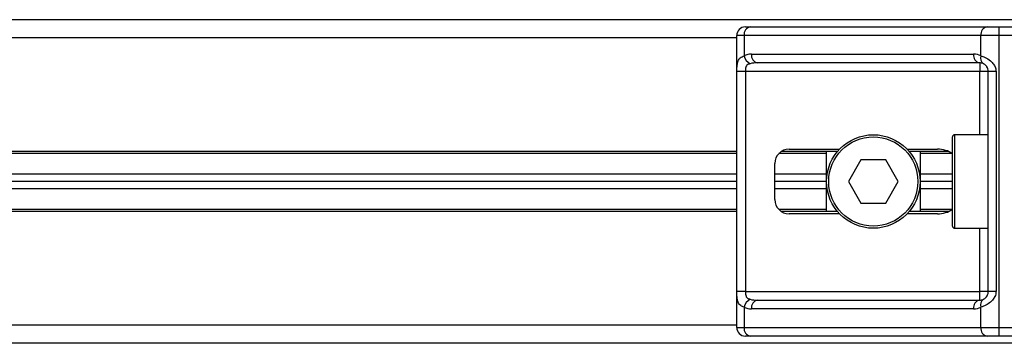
# Model space of a CAD drawing. Header units: millimetres. Extents: x 0 to 420, y 0 to 297.
# Tile 66 of 112: x 171 to 174.57, y 206.52 to 207.7. Entities that reach past the tile are written whole.
import ezdxf

# ---------------------------------------------------------------- set-up
doc = ezdxf.new("R2010")
doc.units = ezdxf.units.MM

msp = doc.modelspace()

# ---------------------------------------------------------------- linework, layer by layer
at = {"color": 7, "linetype": 'Continuous', "lineweight": 25}
for p, q in [((174.72254, 207.69512), (140.60247, 207.69512)), ((173.60257, 206.58035), (173.60257, 207.63782)), ((173.62927, 207.63782), (173.60257, 207.63782)), ((174.48747, 207.63782), (173.62927, 207.63782)), ((173.62927, 207.63782), (173.62927, 207.56413)), ((173.63382, 207.66907), (173.65137, 207.66907)), ((173.65137, 207.66907), (174.50957, 207.66907)), ((174.48747, 207.56413), (174.48747, 207.63782)), ((174.55193, 207.63782), (174.48747, 207.63782)), ((174.50957, 207.66907), (174.55193, 207.66907)), ((174.55193, 207.66907), (174.69128, 207.66907)), ((174.55193, 207.66907), (174.55193, 207.63782)), ((174.55193, 207.63782), (174.55193, 206.58035)), ((174.69128, 207.63782), (174.55193, 207.63782)), ((173.60257, 207.63), (141.72244, 207.63)), ((173.65592, 207.5701), (174.46082, 207.5701)), ((174.48292, 207.53884), (173.67802, 207.53884)), ((174.48292, 207.53884), (174.48292, 207.50759)), ((173.60311, 206.71058), (173.60311, 207.50759)), ((173.63418, 207.50759), (173.60311, 207.50759)), ((174.48292, 207.50759), (173.63418, 207.50759)), ((173.63418, 207.50759), (173.63418, 206.71058)), ((174.51417, 207.50759), (174.48292, 207.50759)), ((174.48292, 207.27838), (174.48292, 207.50759)), ((174.54203, 207.50759), (174.51417, 207.50759)), ((174.51417, 206.71058), (174.51417, 207.50759)), ((174.54203, 207.50759), (174.54203, 206.71058)), ((174.38394, 206.9476), (174.38394, 207.27057)), ((174.51417, 207.27838), (174.39176, 207.27838)), ((174.39176, 207.27838), (174.39176, 206.93979)), ((173.60257, 207.21718), (141.72244, 207.21718)), ((173.60257, 207.21066), (141.72244, 207.21066)), ((173.92814, 207.21066), (173.75554, 207.21066)), ((173.96714, 207.21718), (173.7633, 207.21718)), ((173.79274, 207.22629), (173.97527, 207.22629)), ((173.92814, 207.001), (173.92814, 207.21718)), ((174.2196, 207.22629), (174.33, 207.22629)), ((174.37163, 207.21718), (174.22774, 207.21718)), ((174.26674, 207.21718), (174.26674, 207.001)), ((174.38261, 207.21066), (174.26674, 207.21066)), ((173.74065, 207.04397), (173.74065, 207.1742)), ((174.05233, 207.18722), (174.00721, 207.10909)), ((174.14255, 207.18722), (174.05233, 207.18722)), ((174.18766, 207.10909), (174.14255, 207.18722)), ((173.60257, 207.13513), (141.72244, 207.13513)), ((173.60257, 207.10909), (141.72244, 207.10909)), ((173.92814, 207.13513), (173.74065, 207.13513)), ((173.92814, 207.10909), (173.74065, 207.10909)), ((174.00721, 207.10909), (174.05233, 207.03095)), ((174.14255, 207.03095), (174.18766, 207.10909)), ((174.38394, 207.13513), (174.26674, 207.13513)), ((174.38394, 207.10909), (174.26674, 207.10909)), ((173.60257, 207.08304), (141.72244, 207.08304)), ((173.92814, 207.08304), (173.74065, 207.08304)), ((174.38394, 207.08304), (174.26674, 207.08304)), ((174.05233, 207.03095), (174.14255, 207.03095)), ((173.60257, 207.00751), (141.72244, 207.00751)), ((173.60257, 207.001), (141.72244, 207.001)), ((173.92814, 207.00751), (173.75554, 207.00751)), ((173.96714, 207.001), (173.7633, 207.001)), ((174.37163, 207.001), (174.22774, 207.001)), ((174.38261, 207.00751), (174.26674, 207.00751)), ((173.97527, 206.99188), (173.79274, 206.99188)), ((174.33, 206.99188), (174.2196, 206.99188)), ((174.39176, 206.93979), (174.51417, 206.93979)), ((174.48292, 206.71058), (174.48292, 206.93979)), ((173.63418, 206.71058), (173.60311, 206.71058)), ((173.63418, 206.71058), (174.48292, 206.71058)), ((174.51417, 206.71058), (174.48292, 206.71058)), ((174.48292, 206.67933), (174.48292, 206.71058)), ((174.54203, 206.71058), (174.51417, 206.71058)), ((173.67802, 206.67933), (174.48292, 206.67933)), ((173.62927, 206.65404), (173.62927, 206.58035)), ((174.46082, 206.64807), (173.65592, 206.64807)), ((174.48747, 206.58035), (174.48747, 206.65404)), ((173.60257, 206.58817), (141.72244, 206.58817)), ((173.60257, 206.58035), (173.62927, 206.58035)), ((173.62927, 206.58035), (174.48747, 206.58035)), ((174.48747, 206.58035), (174.55193, 206.58035)), ((174.55193, 206.58035), (174.69128, 206.58035)), ((174.55193, 206.58035), (174.55193, 206.5491)), ((173.65137, 206.5491), (173.63382, 206.5491)), ((174.50957, 206.5491), (173.65137, 206.5491)), ((174.55193, 206.5491), (174.50957, 206.5491)), ((174.69128, 206.5491), (174.55193, 206.5491)), ((174.72254, 206.52305), (140.60247, 206.52305))]:
    msp.add_line(p, q, dxfattribs=at)
for radius in [0.1693, 0.16148]:
    msp.add_circle((174.09744, 207.10909), radius, dxfattribs=at)
for centre, radius, start, end in [((173.63382, 207.63782), 0.03126, 90, 180), ((173.65689, 207.64172), 0.0279, 101.42175, 188.04947), ((174.5151, 207.64172), 0.0279, 101.42175, 188.04947), ((173.65592, 207.50759), 0.06251, 90, 115.24042), ((173.68355, 207.56619), 0.0279, 171.95053, 258.57825), ((174.48844, 207.56619), 0.0279, 171.95053, 258.57825), ((174.46082, 207.50759), 0.06251, 64.75958, 90), ((173.66871, 207.57219), 0.04026, 191.54851, 244.48399), ((174.48292, 207.50759), 0.03126, 64.75958, 90), ((174.50985, 207.55558), 0.02396, 159.08981, 235.39013), ((174.39176, 207.27057), 0.00781, 90, 180), ((173.79274, 207.1742), 0.05209, 90, 180), ((173.79274, 207.04397), 0.05209, 180, 270), ((174.39176, 206.9476), 0.00781, 180, 270), ((173.66871, 206.64598), 0.04026, 115.51601, 168.45149), ((173.68355, 206.65198), 0.0279, 101.42175, 188.04947), ((174.48844, 206.65198), 0.0279, 101.42175, 188.04947), ((174.48292, 206.71058), 0.03126, 270, 295.24042), ((174.50985, 206.66259), 0.02396, 124.60987, 200.91019), ((173.65592, 206.71058), 0.06251, 244.75958, 270), ((174.46082, 206.71058), 0.06251, 270, 295.24042), ((173.63382, 206.58035), 0.03126, 180, 270), ((173.65689, 206.57645), 0.0279, 171.95053, 258.57825), ((174.5151, 206.57645), 0.0279, 171.95053, 258.57825)]:
    msp.add_arc(centre, radius, start, end, dxfattribs=at)
for centre, major_axis, ratio, start_param, end_param in [((173.67802, 207.50759), (0.06251, 0), 0.5, 1.5707963, 2.0113247), ((174.33, 207.1742), (-0.07367, 0), 0.7071068, 3.890794, 4.712389), ((174.33, 207.04397), (-0.07367, 0), 0.7071068, 1.5707963, 2.3923913), ((173.67802, 206.71058), (0.06251, 0), 0.5, 4.2718606, 4.712389)]:
    msp.add_ellipse(centre, major_axis=major_axis, ratio=ratio, start_param=start_param, end_param=end_param, dxfattribs=at)
for points, knots in [([(173.60311, 207.50759), (173.60311, 207.50945), (173.60315, 207.51713), (173.6035, 207.52532), (173.60473, 207.53644), (173.60716, 207.54711), (173.61466, 207.55817), (173.62425, 207.56208), (173.62927, 207.56413)], [0, 0, 0, 0, 0.0620594, 0.25604, 0.2811965, 0.496867, 0.7368773, 1, 1, 1, 1]), ([(173.65137, 207.53586), (173.64813, 207.5349), (173.64267, 207.53329), (173.63862, 207.52931), (173.63613, 207.52509), (173.63457, 207.51949), (173.63421, 207.51261), (173.63418, 207.50852), (173.63418, 207.50759)], [0, 0, 0, 0, 0.273797, 0.4623029, 0.4991581, 0.7049828, 0.9330438, 1, 1, 1, 1]), ([(174.48747, 207.56413), (174.4923, 207.56246), (174.50337, 207.55865), (174.52059, 207.54837), (174.53184, 207.53646), (174.53841, 207.52562), (174.5416, 207.51672), (174.54193, 207.50972), (174.54203, 207.50759)], [0, 0, 0, 0, 0.22040235, 0.50500191, 0.69312024, 0.76694286, 0.92883385, 1, 1, 1, 1]), ([(174.51417, 207.50759), (174.51385, 207.51102), (174.51328, 207.51715), (174.51006, 207.52337), (174.50675, 207.52802), (174.50393, 207.53087), (174.49988, 207.53399), (174.49778, 207.53507), (174.49624, 207.53586)], [0, 0, 0, 0, 0.24595141, 0.43826429, 0.49843058, 0.68293489, 0.7679658, 1, 1, 1, 1]), ([(173.62927, 206.65404), (173.62501, 206.65571), (173.61526, 206.65952), (173.60761, 206.66981), (173.60472, 206.68171), (173.60353, 206.69255), (173.60315, 206.70145), (173.60312, 206.70845), (173.60311, 206.71058)], [0, 0, 0, 0, 0.22040235, 0.50500191, 0.69312024, 0.76694286, 0.92883385, 1, 1, 1, 1]), ([(173.63418, 206.71058), (173.63423, 206.70715), (173.63431, 206.70103), (173.63555, 206.6948), (173.63764, 206.69015), (173.64007, 206.68731), (173.64485, 206.68418), (173.64861, 206.6831), (173.65137, 206.68231)], [0, 0, 0, 0, 0.2459514, 0.4382643, 0.4984306, 0.6829349, 0.7679658, 1, 1, 1, 1]), ([(174.54203, 206.71058), (174.54196, 206.70872), (174.54164, 206.70104), (174.53854, 206.69285), (174.53184, 206.68173), (174.52201, 206.67106), (174.50446, 206.66), (174.4933, 206.65609), (174.48747, 206.65404)], [0, 0, 0, 0, 0.0620594, 0.25604, 0.2811965, 0.496867, 0.7368773, 1, 1, 1, 1]), ([(174.49624, 206.68231), (174.49809, 206.68327), (174.50121, 206.68488), (174.50554, 206.68886), (174.50897, 206.69308), (174.51229, 206.69868), (174.51403, 206.70556), (174.51415, 206.70965), (174.51417, 206.71058)], [0, 0, 0, 0, 0.27379704, 0.46230291, 0.49915809, 0.70498278, 0.93304377, 1, 1, 1, 1])]:
    msp.add_open_spline(points, degree=3, knots=knots, dxfattribs=at)

doc.saveas('drawing.dxf')
